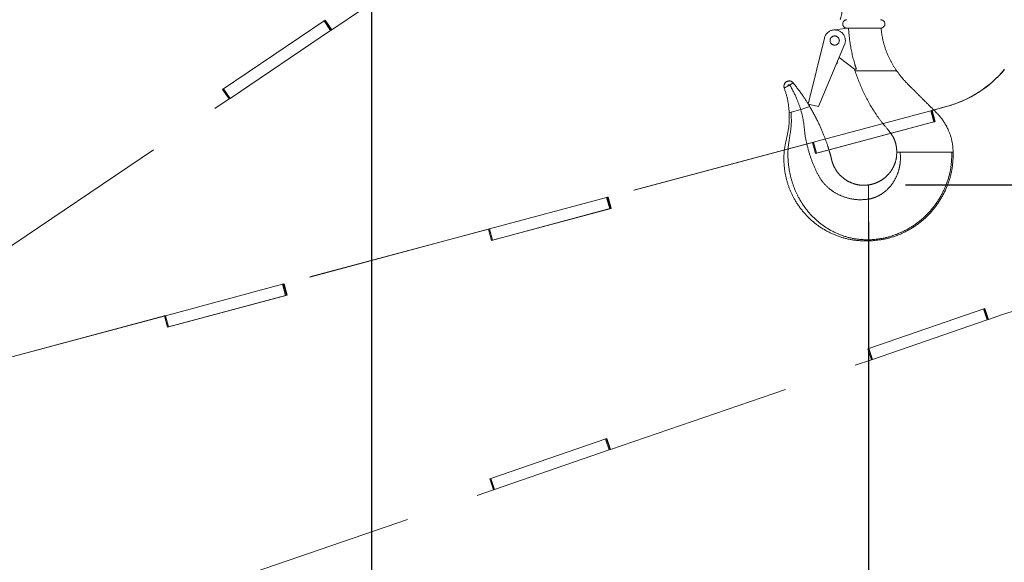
# Paper-space layout 'Sheet4' of a CAD drawing. Header units: inches. Extents: x 0.1 to 16.9, y 0.1 to 10.9.
# Tile 9 of 14: x 8.3 to 9.7, y 7.5 to 8.2. Entities that reach past the tile are written whole.
import ezdxf

# ---------------------------------------------------------------- set-up
doc = ezdxf.new("R2010")
doc.units = ezdxf.units.IN
doc.header["$MEASUREMENT"] = 0
doc.linetypes.add('PHANTOM', pattern=[0.5, 0.25, -0.05, 0.05, -0.05, 0.05, -0.05])
doc.layers.add('FORMAT', color=7, linetype='Continuous')
doc.styles.add('SLDTEXTSTYLE0', font='TXT', dxfattribs={"width": 0.75})
doc.dimstyles.new('SLDDIMSTYLE17', dxfattribs={"dimtxt": 0.104167, "dimasz": 0.13, "dimexe": 0, "dimexo": 0.0625, "dimgap": 0.026042, "dimtad": 0, "dimtih": 1, "dimtoh": 1, "dimdec": 0, "dimlfac": 12, "dimrnd": 1e-09, "dimzin": 12, "dimdsep": 46, "dimtxsty": 'SLDTEXTSTYLE0', "dimsah": 1, "dimcen": 0.09, "dimadec": 0, "dimazin": 3, "dimtfac": 1, "dimtdec": 0, "dimtofl": 0, "dimtmove": 0, "dimatfit": 3, "dimfxl": 1, "dimfrac": 2, "dimtolj": 1, "dimtzin": 12, "dimarcsym": 0})

# ---------------------------------------------------------------- blocks, each defined once
blk = doc.blocks.new('_D_81')
at = {"layer": 'FORMAT', "color": 7}
for p, q in [((9.5344, 7.9963), (12.0983, 7.9963)), ((11.9733, 7.9963), (11.9733, 6.0525)), ((11.8194, 6.0314), (11.7877, 6.0314)), ((11.7877, 6.0314), (11.7877, 5.8659)), ((12.1273, 6.0314), (12.159, 6.0314)), ((12.159, 6.0314), (12.159, 5.8659)), ((11.7877, 5.8659), (11.8194, 5.8659)), ((12.159, 5.8659), (12.1273, 5.8659)), ((11.9733, 3.2444), (11.9733, 5.7059)), ((6.9566, 3.2444), (12.0983, 3.2444))]:
    blk.add_line(p, q, dxfattribs=at)
for points in [[(11.9733, 7.9963), (11.9533, 7.8663), (11.9933, 7.8663)], [(11.9733, 3.2444), (11.9933, 3.3744), (11.9533, 3.3744)]]:
    blk.add_solid(points, dxfattribs=at)
at = {"layer": 'FORMAT', "color": 7, "char_height": 0.10417, "attachment_point": 1, "style": 'SLDTEXTSTYLE0'}
for s, insert in [('1448', (11.8194, 6.0001)), ('57', (11.8964, 5.8401))]:
    blk.add_mtext(s, dxfattribs=dict(at, insert=insert))
blk = doc.blocks.new('_D_82')
at = {"layer": 'FORMAT', "color": 7}
for p, q in [((8.8617, 8.5765), (12.5708, 8.5765)), ((12.4458, 8.5765), (12.4458, 6.4584)), ((12.2919, 6.4373), (12.2602, 6.4373)), ((12.2602, 6.4373), (12.2602, 6.2718)), ((12.5997, 6.4373), (12.6314, 6.4373)), ((12.6314, 6.4373), (12.6314, 6.2718)), ((12.2602, 6.2718), (12.2919, 6.2718)), ((12.6314, 6.2718), (12.5997, 6.2718)), ((12.4458, 3.2444), (12.4458, 6.1118)), ((6.9566, 3.2444), (12.5708, 3.2444))]:
    blk.add_line(p, q, dxfattribs=at)
for points in [[(12.4458, 8.5765), (12.4258, 8.4465), (12.4658, 8.4465)], [(12.4458, 3.2444), (12.4658, 3.3744), (12.4258, 3.3744)]]:
    blk.add_solid(points, dxfattribs=at)
at = {"layer": 'FORMAT', "color": 7, "char_height": 0.10417, "attachment_point": 1, "style": 'SLDTEXTSTYLE0'}
for s, insert in [('1625', (12.2919, 6.4061)), ('64', (12.3688, 6.2461))]:
    blk.add_mtext(s, dxfattribs=dict(at, insert=insert))
blk = doc.blocks.new('_D_85')
at = {"layer": 'FORMAT', "color": 7}
for p, q in [((9.4844, 7.9463), (9.4844, 2.1621)), ((6.7888, 2.9756), (6.7888, 2.1621)), ((7.8419, 2.4393), (7.8102, 2.4393)), ((7.8102, 2.4393), (7.8102, 2.2738)), ((8.0728, 2.4393), (8.1045, 2.4393)), ((8.1045, 2.4393), (8.1045, 2.2738)), ((6.7888, 2.2871), (7.7226, 2.2871)), ((9.4844, 2.2871), (8.1921, 2.2871)), ((7.8102, 2.2738), (7.8419, 2.2738)), ((8.1045, 2.2738), (8.0728, 2.2738))]:
    blk.add_line(p, q, dxfattribs=at)
for points in [[(6.7888, 2.2871), (6.9188, 2.2671), (6.9188, 2.3071)], [(9.4844, 2.2871), (9.3544, 2.3071), (9.3544, 2.2671)]]:
    blk.add_solid(points, dxfattribs=at)
at = {"layer": 'FORMAT', "color": 7, "char_height": 0.10417, "attachment_point": 1, "style": 'SLDTEXTSTYLE0'}
for s, insert in [('822', (7.8419, 2.4081)), ('32', (7.8804, 2.2481))]:
    blk.add_mtext(s, dxfattribs=dict(at, insert=insert))
blk = doc.blocks.new('_D_86')
at = {"layer": 'FORMAT', "color": 7}
for p, q in [((8.8117, 8.5265), (8.8117, 2.5924)), ((6.7888, 2.9756), (6.7888, 2.5924)), ((7.6581, 2.8696), (7.6264, 2.8696)), ((7.6264, 2.8696), (7.6264, 2.7041)), ((7.889, 2.8696), (7.9207, 2.8696)), ((7.9207, 2.8696), (7.9207, 2.7041)), ((6.7888, 2.7174), (7.5388, 2.7174)), ((8.8117, 2.7174), (8.0083, 2.7174)), ((7.6264, 2.7041), (7.6581, 2.7041)), ((7.9207, 2.7041), (7.889, 2.7041))]:
    blk.add_line(p, q, dxfattribs=at)
for points in [[(6.7888, 2.7174), (6.9188, 2.6974), (6.9188, 2.7374)], [(8.8117, 2.7174), (8.6817, 2.7374), (8.6817, 2.6974)]]:
    blk.add_solid(points, dxfattribs=at)
at = {"layer": 'FORMAT', "color": 7, "char_height": 0.10417, "attachment_point": 1, "style": 'SLDTEXTSTYLE0'}
for s, insert in [('617', (7.6581, 2.8384)), ('24', (7.6965, 2.6784))]:
    blk.add_mtext(s, dxfattribs=dict(at, insert=insert))

psp = doc.layouts.new('Sheet4')

# ---------------------------------------------------------------- linework, layer by layer
at = {"color": 7, "linetype": 'PHANTOM', "lineweight": 18}
for p, q in [((8.7581, 8.2064), (9.0675, 8.4151)), ((8.6104, 8.1256), (8.7493, 8.2194)), ((8.7564, 8.2053), (8.7477, 8.2183)), ((8.7574, 8.206), (8.7487, 8.2189)), ((8.7493, 8.2194), (8.7581, 8.2064)), ((9.4367, 8.206), (9.4555, 8.2085)), ((9.4552, 8.2085), (9.4555, 8.2085)), ((9.4555, 8.2085), (9.4568, 8.2085)), ((9.4568, 8.2085), (9.4999, 8.2085)), ((8.6204, 8.1135), (8.7564, 8.2053)), ((8.7564, 8.2053), (8.7574, 8.206)), ((8.7574, 8.206), (8.7579, 8.2063)), ((8.7576, 8.2062), (8.7581, 8.2064)), ((9.4028, 8.1058), (9.4246, 8.1951)), ((9.4519, 8.1862), (9.4168, 8.1024)), ((9.4653, 8.1529), (9.4446, 8.1689)), ((9.4417, 8.161), (9.4423, 8.1632)), ((9.4679, 8.1529), (9.4653, 8.1529)), ((9.4655, 8.1529), (9.4661, 8.1505)), ((9.466, 8.1509), (9.4827, 8.1509)), ((9.5203, 8.1509), (9.5223, 8.1509)), ((9.375, 8.1301), (9.3735, 8.1292)), ((9.3778, 8.1317), (9.375, 8.1301)), ((8.6191, 8.1127), (8.6104, 8.1257)), ((8.6191, 8.1127), (8.6104, 8.1256)), ((8.6193, 8.1128), (8.6106, 8.1258)), ((8.6204, 8.1135), (8.6116, 8.1265)), ((8.6193, 8.1128), (8.6204, 8.1135)), ((8.3097, 7.904), (8.6191, 8.1127)), ((8.6191, 8.1127), (8.6193, 8.1128)), ((8.6191, 8.1127), (8.6191, 8.1127)), ((9.4049, 8.1023), (9.3926, 8.0986)), ((9.4168, 8.1024), (9.4028, 8.1058)), ((9.5896, 8.1024), (9.5699, 8.0971)), ((9.59, 8.1025), (9.5704, 8.0972)), ((9.5896, 8.1024), (9.59, 8.1025)), ((9.3795, 8.0947), (9.3771, 8.094)), ((9.3926, 8.0986), (9.3795, 8.0947)), ((9.41, 8.0542), (9.5685, 8.0967)), ((9.5685, 8.0967), (9.5696, 8.097)), ((9.5725, 8.0816), (9.5685, 8.0967)), ((9.5699, 8.0971), (9.5696, 8.097)), ((9.5737, 8.0819), (9.5696, 8.097)), ((9.5699, 8.0971), (9.5704, 8.0972)), ((9.5699, 8.0971), (9.574, 8.082)), ((9.5704, 8.0972), (9.5744, 8.0821)), ((9.5744, 8.0821), (9.4126, 8.0388)), ((9.414, 8.0391), (9.5725, 8.0816)), ((9.5725, 8.0816), (9.5737, 8.0819)), ((9.574, 8.082), (9.5737, 8.0819)), ((9.574, 8.082), (9.5744, 8.0821)), ((9.4081, 8.0537), (9.1315, 7.9796)), ((9.4085, 8.0539), (9.132, 7.9798)), ((9.4085, 8.0539), (9.4081, 8.0537)), ((9.4081, 8.0537), (9.4085, 8.0539)), ((9.4085, 8.0539), (9.4085, 8.0539)), ((9.4085, 8.0539), (9.4087, 8.0539)), ((9.4126, 8.0388), (9.4085, 8.0539)), ((9.4087, 8.0539), (9.41, 8.0542)), ((9.4128, 8.0388), (9.4087, 8.0539)), ((9.414, 8.0391), (9.41, 8.0542)), ((9.4126, 8.0388), (9.4128, 8.0388)), ((9.4126, 8.0388), (9.4126, 8.0388)), ((9.4128, 8.0388), (9.414, 8.0391)), ((9.5226, 8.0405), (9.5272, 8.0405)), ((9.535, 8.0405), (9.5971, 8.0405)), ((9.5971, 8.0405), (9.5984, 8.0405)), ((9.5984, 8.0405), (9.599, 8.0405)), ((9.4844, 7.996), (9.4844, 7.977)), ((8.9715, 7.9368), (9.13, 7.9792)), ((9.13, 7.9792), (9.1312, 7.9795)), ((9.1341, 7.9641), (9.13, 7.9792)), ((9.1315, 7.9796), (9.1312, 7.9795)), ((9.1353, 7.9645), (9.1312, 7.9795)), ((9.1315, 7.9796), (9.132, 7.9798)), ((9.1315, 7.9796), (9.1356, 7.9645)), ((9.132, 7.9798), (9.136, 7.9647)), ((9.136, 7.9647), (8.9742, 7.9213)), ((8.9756, 7.9217), (9.1341, 7.9641)), ((9.1341, 7.9641), (9.1353, 7.9645)), ((9.1356, 7.9645), (9.1353, 7.9645)), ((9.1356, 7.9645), (9.136, 7.9647)), ((8.9697, 7.9363), (8.6931, 7.8622)), ((8.9701, 7.9364), (8.6936, 7.8623)), ((8.9701, 7.9364), (8.9697, 7.9363)), ((8.9697, 7.9363), (8.9701, 7.9364)), ((8.9701, 7.9364), (8.9701, 7.9364)), ((8.9701, 7.9364), (8.9703, 7.9364)), ((8.9742, 7.9213), (8.9701, 7.9364)), ((8.9703, 7.9364), (8.9715, 7.9368)), ((8.9743, 7.9213), (8.9703, 7.9364)), ((8.9756, 7.9217), (8.9715, 7.9368)), ((8.9742, 7.9213), (8.9743, 7.9213)), ((8.9742, 7.9213), (8.9742, 7.9213)), ((8.9743, 7.9213), (8.9756, 7.9217)), ((9.4844, 7.9219), (9.4844, 7.9204)), ((8.5331, 7.8193), (8.6916, 7.8618)), ((8.6916, 7.8618), (8.6928, 7.8621)), ((8.6957, 7.8467), (8.6916, 7.8618)), ((8.6931, 7.8622), (8.6928, 7.8621)), ((8.6968, 7.847), (8.6928, 7.8621)), ((8.6931, 7.8622), (8.6936, 7.8623)), ((8.6931, 7.8622), (8.6972, 7.8471)), ((8.6936, 7.8623), (8.6976, 7.8472)), ((8.6976, 7.8472), (8.5357, 7.8038)), ((8.6957, 7.8467), (8.6968, 7.847)), ((8.6972, 7.8471), (8.6968, 7.847)), ((8.6972, 7.8471), (8.6976, 7.8472)), ((8.5372, 7.8042), (8.6957, 7.8467)), ((9.4832, 7.7745), (9.6417, 7.8291)), ((9.6449, 7.8137), (9.6398, 7.8284)), ((9.646, 7.8141), (9.6409, 7.8288)), ((9.6417, 7.8291), (9.6468, 7.8143)), ((9.6468, 7.8143), (9.6655, 7.8208)), ((8.5312, 7.8188), (8.2547, 7.7447)), ((8.5317, 7.8189), (8.2552, 7.7448)), ((8.5317, 7.8189), (8.5312, 7.8188)), ((8.5312, 7.8188), (8.5317, 7.8189)), ((8.5317, 7.8189), (8.5319, 7.819)), ((8.5317, 7.8189), (8.5317, 7.8189)), ((8.5357, 7.8038), (8.5317, 7.8189)), ((8.5319, 7.819), (8.5331, 7.8193)), ((8.5359, 7.8039), (8.5319, 7.819)), ((8.5372, 7.8042), (8.5331, 7.8193)), ((9.4897, 7.7602), (9.6449, 7.8137)), ((9.6449, 7.8137), (9.646, 7.8141)), ((9.646, 7.8141), (9.6465, 7.8142)), ((9.6463, 7.8142), (9.6468, 7.8143)), ((8.5357, 7.8038), (8.5359, 7.8039)), ((8.5357, 7.8038), (8.5357, 7.8038)), ((8.5359, 7.8039), (8.5372, 7.8042)), ((9.4883, 7.7597), (9.4832, 7.7745)), ((9.4883, 7.7598), (9.4832, 7.7745)), ((9.4885, 7.7598), (9.4834, 7.7746)), ((9.4897, 7.7602), (9.4846, 7.775)), ((9.1354, 7.6382), (9.4883, 7.7597)), ((9.4883, 7.7597), (9.4883, 7.7598)), ((9.4883, 7.7598), (9.4885, 7.7598)), ((9.4885, 7.7598), (9.4897, 7.7602)), ((8.9719, 7.5984), (9.1303, 7.653)), ((9.1335, 7.6376), (9.1284, 7.6523)), ((9.1347, 7.638), (9.1296, 7.6527)), ((9.1303, 7.653), (9.1354, 7.6382)), ((8.9784, 7.5841), (9.1335, 7.6376)), ((9.1335, 7.6376), (9.1347, 7.638)), ((9.1347, 7.638), (9.1352, 7.6381)), ((9.135, 7.6381), (9.1354, 7.6382)), ((8.977, 7.5836), (8.9719, 7.5984)), ((8.977, 7.5837), (8.9719, 7.5984)), ((8.9772, 7.5837), (8.9721, 7.5985)), ((8.9784, 7.5841), (8.9733, 7.5989)), ((8.6241, 7.4621), (8.977, 7.5836)), ((8.977, 7.5837), (8.977, 7.5837)), ((8.977, 7.5837), (8.9772, 7.5837)), ((8.9772, 7.5837), (8.9784, 7.5841))]:
    psp.add_line(p, q, dxfattribs=at)
psp.add_circle((9.4386, 8.1917), 0.00625, dxfattribs=at)
for centre, radius, start, end in [((9.4152, 8.233), 0.0333, 336.9864, 23.0136), ((9.4552, 8.2142), 0.00576, 90, 270), ((9.5007, 8.2142), 0.00576, 270, 90), ((9.4386, 8.1917), 0.0144, 337.2994, 166.315), ((9.4407, 8.1612), 0.00104, 287.7873, 346.315), ((9.5497, 8.251), 0.1539, 285.0012, 320.2351), ((9.5502, 8.2512), 0.1539, 285.0012, 320.2351), ((9.377, 8.1299), 0.00714, 39.0805, 200.3566), ((9.377, 8.1299), 0.00201, 65.0435, 174.3936), ((9.7156, 7.6752), 0.1539, 71.8192, 109.0009)]:
    psp.add_arc(centre, radius, start, end, dxfattribs=at)
for points, knots in [([(9.4679, 8.1529), (9.4672, 8.1552), (9.4635, 8.1669), (9.4592, 8.1855), (9.4578, 8.2019), (9.4572, 8.2085)], [0, 0, 0, 0, 0.129809, 0.650141, 1, 1, 1, 1]), ([(9.4999, 8.2085), (9.5005, 8.2085), (9.5012, 8.2085), (9.5012, 8.2085), (9.5012, 8.2085)], [0, 0, 0, 0, 0.833218, 1, 1, 1, 1]), ([(9.5225, 8.1505), (9.5196, 8.155), (9.514, 8.1638), (9.5077, 8.1783), (9.5032, 8.1933), (9.5018, 8.2037), (9.5012, 8.2089)], [0, 0, 0, 0, 0.251083, 0.500753, 0.750056, 1, 1, 1, 1]), ([(9.466, 8.1509), (9.4695, 8.141), (9.4766, 8.1214), (9.4898, 8.0987), (9.5017, 8.0814), (9.5104, 8.0716), (9.5168, 8.0631), (9.5201, 8.056), (9.5222, 8.0484), (9.5225, 8.0431), (9.5226, 8.0405)], [0, 0, 0, 0, 0.248866, 0.498436, 0.623929, 0.750063, 0.812755, 0.874993, 0.937251, 1, 1, 1, 1]), ([(9.4827, 8.1509), (9.4837, 8.1509), (9.4889, 8.1509), (9.4978, 8.1509), (9.5093, 8.1509), (9.5166, 8.1509), (9.5203, 8.1509)], [0, 0, 0, 0, 0.080325, 0.40176, 0.70041, 1, 1, 1, 1]), ([(9.5223, 8.1509), (9.5257, 8.1463), (9.5327, 8.1371), (9.5453, 8.1252), (9.5575, 8.1128), (9.5684, 8.1018), (9.5781, 8.0925), (9.5854, 8.0836), (9.5921, 8.072), (9.5976, 8.0576), (9.5985, 8.0462), (9.599, 8.0405)], [0, 0, 0, 0, 0.124662, 0.250511, 0.376429, 0.502347, 0.586257, 0.669391, 0.751927, 0.875423, 1, 1, 1, 1]), ([(9.3713, 8.128), (9.371, 8.1278), (9.3704, 8.1275), (9.3703, 8.1274), (9.3703, 8.1274)], [0, 0, 0, 0, 0.469479, 1, 1, 1, 1]), ([(9.3703, 8.1274), (9.3721, 8.1219), (9.3756, 8.1111), (9.3766, 8.0997), (9.3771, 8.094)], [0, 0, 0, 0, 0.5014437, 1, 1, 1, 1]), ([(9.3735, 8.1292), (9.3731, 8.129), (9.3722, 8.1285), (9.3716, 8.1282), (9.3713, 8.128)], [0, 0, 0, 0, 0.479954, 1, 1, 1, 1]), ([(9.3825, 8.1344), (9.3825, 8.1344), (9.3825, 8.1344), (9.3822, 8.1342), (9.3817, 8.1339), (9.3809, 8.1335), (9.3796, 8.1327), (9.3784, 8.1321), (9.3778, 8.1317)], [0, 0, 0, 0, 0.128062, 0.250554, 0.3833, 0.500812, 0.749801, 1, 1, 1, 1]), ([(9.3778, 8.1317), (9.3811, 8.1257), (9.3868, 8.1151), (9.3908, 8.1036), (9.3926, 8.0986)], [0, 0, 0, 0, 0.562204, 1, 1, 1, 1]), ([(9.3825, 8.1344), (9.387, 8.1286), (9.395, 8.1183), (9.4019, 8.1072), (9.4049, 8.1023)], [0, 0, 0, 0, 0.560615, 1, 1, 1, 1]), ([(9.4844, 7.9963), (9.4821, 7.9961), (9.4777, 7.9956), (9.47, 7.9963), (9.4623, 7.9984), (9.4552, 8.0019), (9.4484, 8.0067), (9.4417, 8.0136), (9.4372, 8.0216), (9.4349, 8.0282), (9.4336, 8.0339), (9.4316, 8.0411), (9.4284, 8.0515), (9.4233, 8.0655), (9.4155, 8.0833), (9.4086, 8.0956), (9.4049, 8.1023)], [0, 0, 0, 0, 0.0482277, 0.0908253, 0.1609855, 0.2127693, 0.2536384, 0.3347028, 0.4091738, 0.4421008, 0.479804, 0.5315321, 0.5972332, 0.7065476, 0.8407337, 1, 1, 1, 1]), ([(9.4844, 7.9204), (9.4776, 7.9206), (9.4642, 7.9209), (9.4447, 7.9259), (9.4264, 7.934), (9.4098, 7.9454), (9.3955, 7.9596), (9.3845, 7.9754), (9.3767, 7.9919), (9.3718, 8.0083), (9.3696, 8.0253), (9.3698, 8.0425), (9.3733, 8.0595), (9.3773, 8.0765), (9.3772, 8.0881), (9.3771, 8.094)], [0, 0, 0, 0, 0.084036, 0.16695, 0.249424, 0.332268, 0.415753, 0.499372, 0.570828, 0.641769, 0.712485, 0.783486, 0.855311, 0.927659, 1, 1, 1, 1]), ([(9.4844, 7.9219), (9.4779, 7.9222), (9.465, 7.9228), (9.4464, 7.9282), (9.429, 7.9366), (9.4134, 7.9483), (9.3999, 7.9626), (9.3898, 7.9784), (9.3825, 7.9947), (9.3778, 8.0109), (9.3753, 8.0276), (9.375, 8.0444), (9.3775, 8.061), (9.3804, 8.0777), (9.3798, 8.089), (9.3795, 8.0947)], [0, 0, 0, 0, 0.082727, 0.164734, 0.246682, 0.329304, 0.412832, 0.496848, 0.56902, 0.640851, 0.712386, 0.783865, 0.855563, 0.927589, 1, 1, 1, 1]), ([(9.4844, 7.977), (9.4793, 7.9765), (9.4691, 7.9757), (9.4543, 7.9786), (9.4407, 7.9842), (9.4289, 7.9927), (9.4192, 8.0035), (9.4122, 8.0174), (9.4061, 8.0325), (9.4013, 8.0491), (9.3978, 8.0657), (9.3968, 8.0824), (9.394, 8.0932), (9.3926, 8.0986)], [0, 0, 0, 0, 0.089237, 0.175419, 0.259609, 0.342769, 0.425618, 0.508872, 0.609662, 0.7096, 0.807505, 0.902905, 1, 1, 1, 1]), ([(9.5226, 8.0409), (9.5224, 8.0374), (9.5221, 8.0313), (9.5194, 8.0235), (9.5166, 8.0179), (9.5136, 8.0134), (9.5097, 8.0089), (9.5039, 8.0038), (9.4972, 8), (9.4904, 7.9975), (9.4865, 7.9967), (9.4844, 7.9963)], [0, 0, 0, 0, 0.161253, 0.288039, 0.383373, 0.452794, 0.541263, 0.660631, 0.812144, 0.901135, 1, 1, 1, 1]), ([(9.5971, 8.0405), (9.5969, 8.0337), (9.5965, 8.0201), (9.5913, 8.0003), (9.5831, 7.9817), (9.5717, 7.9648), (9.5576, 7.9501), (9.5413, 7.9382), (9.5234, 7.9294), (9.5043, 7.9235), (9.491, 7.9224), (9.4844, 7.9219)], [0, 0, 0, 0, 0.112722, 0.224321, 0.335851, 0.448108, 0.560721, 0.671069, 0.78062, 0.889923, 1, 1, 1, 1]), ([(9.5272, 8.0405), (9.5274, 8.0362), (9.5278, 8.0278), (9.5254, 8.0155), (9.5209, 8.0043), (9.5142, 7.9944), (9.5057, 7.9862), (9.4957, 7.9799), (9.4882, 7.9779), (9.4844, 7.977)], [0, 0, 0, 0, 0.153248, 0.300377, 0.4430287, 0.5819394, 0.7236217, 0.8621787, 1, 1, 1, 1]), ([(9.599, 8.0405), (9.5988, 8.0336), (9.5983, 8.0198), (9.5932, 7.9997), (9.5848, 7.9809), (9.5732, 7.9637), (9.5589, 7.9488), (9.5423, 7.9368), (9.5241, 7.9279), (9.5046, 7.922), (9.4912, 7.921), (9.4844, 7.9204)], [0, 0, 0, 0, 0.112636, 0.224147, 0.335606, 0.447822, 0.560427, 0.670798, 0.780399, 0.88979, 1, 1, 1, 1]), ([(9.5272, 8.0405), (9.5276, 8.0405), (9.5285, 8.0405), (9.5306, 8.0405), (9.5329, 8.0405), (9.5344, 8.0405), (9.535, 8.0405)], [0, 0, 0, 0, 0.2678316, 0.5357459, 0.7990421, 1, 1, 1, 1]), ([(9.4844, 7.977), (9.4844, 7.9734), (9.4844, 7.9637), (9.4844, 7.9495), (9.4844, 7.9346), (9.4844, 7.9261), (9.4844, 7.9219)], [0, 0, 0, 0, 0.185295, 0.502719, 0.749247, 1, 1, 1, 1])]:
    psp.add_open_spline(points, degree=3, knots=knots, dxfattribs=at)

# ---------------------------------------------------------------- dimensions: what is measured, and where the dimension line sits
at = {"layer": 'FORMAT', "color": 7}
for base, p2, picture, middle in [((8.8117, 2.7174), (8.8117, 8.5765), '_D_86', (7.7735, 2.7174)), ((9.4844, 2.2871), (9.4844, 7.9963), '_D_85', (7.9574, 2.2871))]:
    dim = psp.add_linear_dim(base=base, p1=(6.7888, 3.0256), p2=p2, dimstyle='SLDDIMSTYLE17', dxfattribs=at)
    dim.commit()
    dim.dimension.update_dxf_attribs({"geometry": picture, "text_midpoint": middle, "dimtype": 160})
for base, p1, picture, middle in [((12.4458, 3.2444), (8.8117, 8.5765), '_D_82', (12.4458, 6.2851)), ((11.9733, 3.2444), (9.4844, 7.9963), '_D_81', (11.9733, 5.8792))]:
    dim = psp.add_linear_dim(base=base, p1=p1, p2=(6.9066, 3.2444), angle=90, dimstyle='SLDDIMSTYLE17', dxfattribs=at)
    dim.commit()
    dim.dimension.update_dxf_attribs({"geometry": picture, "text_midpoint": middle, "dimtype": 160})

doc.saveas('drawing.dxf')
